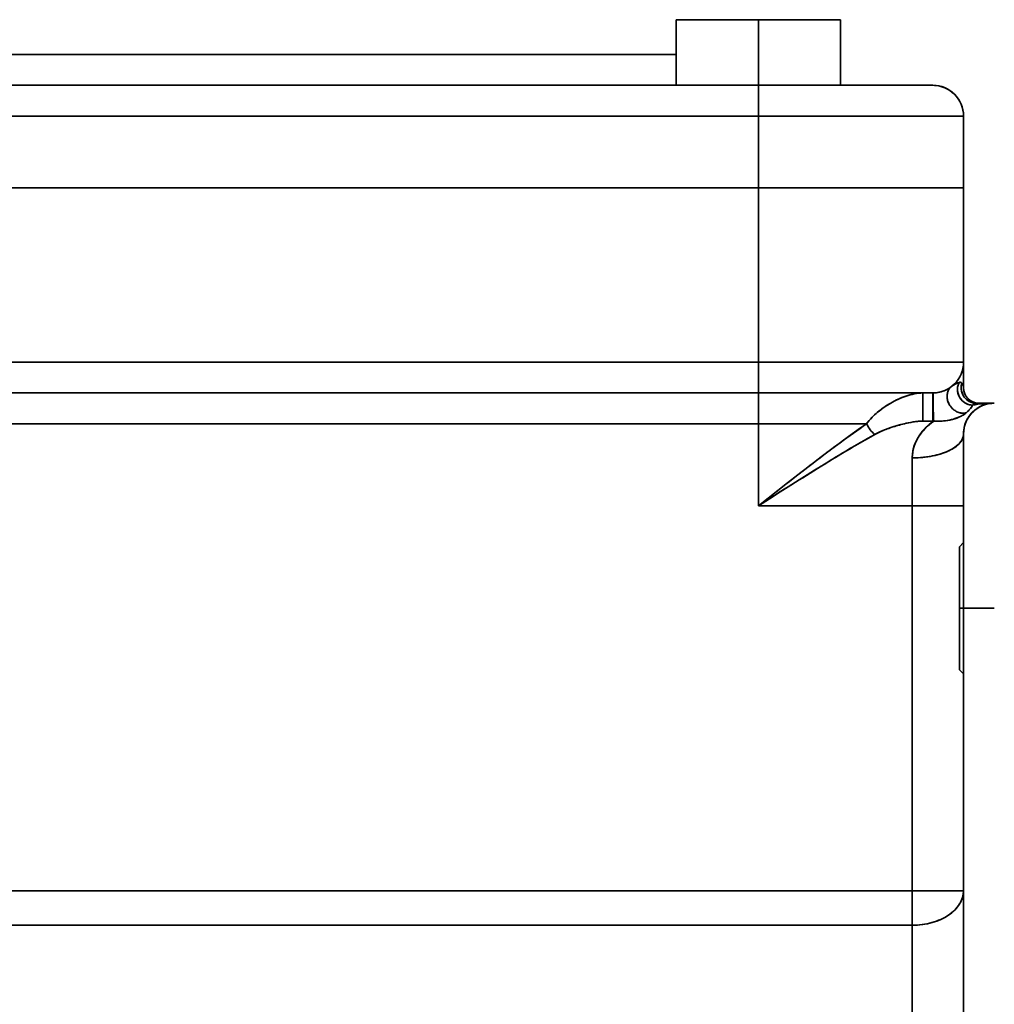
# Model space of a CAD drawing. Header units: inches. Extents: x 4160 to 5883, y 336 to 2169.
# Tile 17 of 28: x 5681 to 5776, y 1173 to 1269. Entities that reach past the tile are written whole.
import ezdxf

# ---------------------------------------------------------------- set-up
doc = ezdxf.new("R2010")
doc.units = ezdxf.units.IN
doc.header["$MEASUREMENT"] = 0

msp = doc.modelspace()

# ---------------------------------------------------------------- linework, layer by layer
at = {"color": 7, "lineweight": 35, "ltscale": 0.2}
for p, q in [((5745.208, 1268.667), (5753.208, 1268.667)), ((5753.208, 1268.667), (5745.208, 1268.667)), ((5753.208, 1268.667), (5761.208, 1268.667)), ((5761.208, 1268.667), (5753.208, 1268.667)), ((5753.208, 1221.267), (5753.208, 1229.267)), ((5753.208, 1229.267), (5753.208, 1221.267))]:
    msp.add_line(p, q, dxfattribs=at)
at = {"color": 7, "lineweight": 35, "ltscale": 0.160001}
for p, q in [((5745.208, 1262.267), (5745.208, 1268.667)), ((5745.208, 1262.267), (5745.208, 1268.667)), ((5745.208, 1268.667), (5745.208, 1262.267)), ((5753.208, 1262.267), (5753.208, 1268.667)), ((5753.208, 1268.667), (5753.208, 1262.267)), ((5761.208, 1262.267), (5761.208, 1268.667)), ((5761.208, 1268.667), (5761.208, 1262.267))]:
    msp.add_line(p, q, dxfattribs=at)
at = {"color": 7, "lineweight": 35}
for p, q in [((5635.553, 1265.267), (5745.208, 1265.267)), ((5745.208, 1265.267), (5635.553, 1265.267)), ((5753.208, 1262.267), (5603.208, 1262.267)), ((5603.208, 1262.267), (5753.208, 1262.267)), ((5753.208, 1259.267), (5603.208, 1259.267)), ((5753.208, 1259.267), (5603.208, 1259.267)), ((5773.209, 1259.267), (5753.208, 1259.267)), ((5773.208, 1259.267), (5753.208, 1259.267)), ((5603.208, 1252.267), (5753.208, 1252.267)), ((5603.208, 1252.267), (5753.208, 1252.267)), ((5603.208, 1252.267), (5753.208, 1252.267)), ((5603.208, 1252.267), (5753.208, 1252.267)), ((5753.208, 1252.267), (5773.208, 1252.267)), ((5773.208, 1252.267), (5753.208, 1252.267)), ((5753.208, 1235.267), (5603.208, 1235.267)), ((5753.208, 1235.267), (5603.208, 1235.267)), ((5773.208, 1235.267), (5753.208, 1235.267)), ((5753.208, 1235.267), (5773.208, 1235.267)), ((5603.208, 1232.267), (5753.208, 1232.267)), ((5753.208, 1232.267), (5603.208, 1232.267)), ((5633.208, 1232.267), (5753.208, 1232.267)), ((5633.208, 1229.267), (5753.208, 1229.267)), ((5633.208, 1229.267), (5753.208, 1229.267)), ((5768.208, 1183.726), (5768.208, 1221.267)), ((5768.208, 1221.267), (5768.208, 1183.726)), ((5773.208, 1211.267), (5773.208, 1001.267)), ((5773.208, 1211.267), (5773.208, 1001.267)), ((5773.208, 1183.726), (5773.208, 1204.867)), ((5768.208, 1183.726), (5633.208, 1183.726)), ((5633.208, 1183.726), (5768.208, 1183.726)), ((5773.208, 1183.726), (5773.208, 1106.267)), ((5768.208, 1180.358), (5633.208, 1180.358)), ((5768.208, 1180.358), (5633.208, 1180.358)), ((5768.208, 1106.267), (5768.208, 1180.358)), ((5768.208, 1106.267), (5768.208, 1180.358))]:
    msp.add_line(p, q, dxfattribs=at)
at = {"color": 7, "lineweight": 35, "ltscale": 0.075}
for p, q in [((5753.208, 1259.267), (5753.208, 1262.267)), ((5753.208, 1259.267), (5753.208, 1262.267)), ((5753.208, 1232.267), (5753.208, 1235.267)), ((5753.208, 1235.267), (5753.208, 1232.267)), ((5753.208, 1232.267), (5753.208, 1229.267)), ((5753.208, 1232.267), (5753.208, 1229.267)), ((5773.208, 1211.267), (5776.208, 1211.267)), ((5776.208, 1211.267), (5773.208, 1211.267))]:
    msp.add_line(p, q, dxfattribs=at)
at = {"color": 7, "lineweight": 35, "ltscale": 0.425079}
msp.add_line((5753.208, 1262.267), (5770.211, 1262.267), dxfattribs=at)
at = {"color": 7, "lineweight": 35, "ltscale": 0.082925}
msp.add_line((5753.208, 1262.267), (5756.525, 1262.267), dxfattribs=at)
at = {"color": 7, "lineweight": 35, "ltscale": 0.079721}
msp.add_line((5756.525, 1262.267), (5759.714, 1262.267), dxfattribs=at)
at = {"color": 7, "lineweight": 35, "ltscale": 0.073468}
msp.add_line((5759.714, 1262.267), (5762.653, 1262.267), dxfattribs=at)
at = {"color": 7, "lineweight": 35, "ltscale": 0.224997}
msp.add_line((5770.208, 1262.267), (5761.208, 1262.267), dxfattribs=at)
at = {"color": 7, "lineweight": 35, "ltscale": 0.225125}
msp.add_line((5770.213, 1262.267), (5761.208, 1262.267), dxfattribs=at)
at = {"color": 7, "lineweight": 35, "ltscale": 0.028015}
msp.add_line((5765.229, 1262.267), (5766.349, 1262.267), dxfattribs=at)
at = {"color": 7, "lineweight": 35, "ltscale": 0.02485}
msp.add_line((5766.349, 1262.267), (5767.344, 1262.267), dxfattribs=at)
at = {"color": 7, "lineweight": 35, "ltscale": 0.039282}
msp.add_line((5767.344, 1262.267), (5768.915, 1262.267), dxfattribs=at)
at = {"color": 7, "lineweight": 35, "ltscale": 0.008154}
msp.add_line((5769.882, 1262.267), (5770.208, 1262.267), dxfattribs=at)
at = {"color": 7, "lineweight": 35, "ltscale": 0.000128}
msp.add_line((5770.213, 1262.267), (5770.208, 1262.267), dxfattribs=at)
at = {"color": 7, "lineweight": 35, "ltscale": 0.175}
for p, q in [((5753.208, 1259.267), (5753.208, 1252.267)), ((5753.208, 1252.267), (5753.208, 1259.267)), ((5773.208, 1252.267), (5773.208, 1259.267)), ((5773.208, 1259.267), (5773.208, 1252.267)), ((5773.208, 1221.267), (5773.208, 1228.267))]:
    msp.add_line(p, q, dxfattribs=at)
at = {"color": 7, "lineweight": 35, "ltscale": 0.049109}
msp.add_line((5753.208, 1252.267), (5755.172, 1252.267), dxfattribs=at)
at = {"color": 7, "lineweight": 35, "ltscale": 0.424999}
for p, q in [((5753.208, 1252.267), (5753.208, 1235.267)), ((5753.208, 1252.267), (5753.208, 1235.267)), ((5773.208, 1252.267), (5773.208, 1235.267)), ((5773.208, 1252.267), (5773.208, 1235.267))]:
    msp.add_line(p, q, dxfattribs=at)
at = {"color": 7, "lineweight": 35, "ltscale": 0.097546}
msp.add_line((5753.208, 1252.267), (5757.11, 1252.267), dxfattribs=at)
at = {"color": 7, "lineweight": 35, "ltscale": 0.048297}
msp.add_line((5755.172, 1252.267), (5757.104, 1252.267), dxfattribs=at)
at = {"color": 7, "lineweight": 35, "ltscale": 0.047498}
msp.add_line((5757.104, 1252.267), (5759.004, 1252.267), dxfattribs=at)
at = {"color": 7, "lineweight": 35, "ltscale": 0.093796}
msp.add_line((5757.11, 1252.267), (5760.862, 1252.267), dxfattribs=at)
at = {"color": 7, "lineweight": 35, "ltscale": 0.046429}
msp.add_line((5759.004, 1252.267), (5760.861, 1252.267), dxfattribs=at)
at = {"color": 7, "lineweight": 35, "ltscale": 0.044226}
msp.add_line((5760.861, 1252.267), (5762.63, 1252.267), dxfattribs=at)
at = {"color": 7, "lineweight": 35, "ltscale": 0.086444}
msp.add_line((5760.862, 1252.267), (5764.32, 1252.267), dxfattribs=at)
at = {"color": 7, "lineweight": 35, "ltscale": 0.041901}
msp.add_line((5762.63, 1252.267), (5764.307, 1252.267), dxfattribs=at)
at = {"color": 7, "lineweight": 35, "ltscale": 0.039557}
msp.add_line((5764.307, 1252.267), (5765.889, 1252.267), dxfattribs=at)
at = {"color": 7, "lineweight": 35, "ltscale": 0.075766}
msp.add_line((5764.32, 1252.267), (5767.35, 1252.267), dxfattribs=at)
at = {"color": 7, "lineweight": 35, "ltscale": 0.036392}
msp.add_line((5765.889, 1252.267), (5767.344, 1252.267), dxfattribs=at)
at = {"color": 7, "lineweight": 35, "ltscale": 0.032809}
msp.add_line((5767.344, 1252.267), (5768.657, 1252.267), dxfattribs=at)
at = {"color": 7, "lineweight": 35, "ltscale": 0.062183}
msp.add_line((5767.35, 1252.267), (5769.838, 1252.267), dxfattribs=at)
at = {"color": 7, "lineweight": 35, "ltscale": 0.029239}
msp.add_line((5768.657, 1252.267), (5769.826, 1252.267), dxfattribs=at)
at = {"color": 7, "lineweight": 35, "ltscale": 0.025381}
msp.add_line((5769.826, 1252.267), (5770.842, 1252.267), dxfattribs=at)
at = {"color": 7, "lineweight": 35, "ltscale": 0.046204}
msp.add_line((5769.838, 1252.267), (5771.686, 1252.267), dxfattribs=at)
at = {"color": 7, "lineweight": 35, "ltscale": 0.020938}
msp.add_line((5770.842, 1252.267), (5771.679, 1252.267), dxfattribs=at)
at = {"color": 7, "lineweight": 35, "ltscale": 0.016516}
msp.add_line((5771.679, 1252.267), (5772.34, 1252.267), dxfattribs=at)
at = {"color": 7, "lineweight": 35, "ltscale": 0.028455}
msp.add_line((5771.686, 1252.267), (5772.824, 1252.267), dxfattribs=at)
at = {"color": 7, "lineweight": 35, "ltscale": 0.012024}
msp.add_line((5772.34, 1252.267), (5772.821, 1252.267), dxfattribs=at)
at = {"color": 7, "lineweight": 35, "ltscale": 0.007254}
msp.add_line((5772.821, 1252.267), (5773.111, 1252.267), dxfattribs=at)
at = {"color": 7, "lineweight": 35, "ltscale": 0.009607}
msp.add_line((5772.824, 1252.267), (5773.208, 1252.267), dxfattribs=at)
at = {"color": 7, "lineweight": 35, "ltscale": 0.002429}
msp.add_line((5773.111, 1252.267), (5773.208, 1252.267), dxfattribs=at)
at = {"color": 7, "lineweight": 35, "ltscale": 0.0197}
msp.add_line((5773.208, 1235.267), (5773.208, 1234.479), dxfattribs=at)
at = {"color": 7, "lineweight": 35, "ltscale": 0.0625}
msp.add_line((5773.208, 1232.767), (5773.208, 1235.267), dxfattribs=at)
at = {"color": 7, "lineweight": 35, "ltscale": 0.019637}
msp.add_line((5773.208, 1234.479), (5773.208, 1233.693), dxfattribs=at)
at = {"color": 7, "lineweight": 35, "ltscale": 0.003868}
msp.add_line((5772.047, 1232.897), (5772.172, 1232.989), dxfattribs=at)
at = {"color": 7, "lineweight": 35, "ltscale": 0.000249}
msp.add_line((5772.047, 1232.897), (5772.055, 1232.903), dxfattribs=at)
at = {"color": 7, "lineweight": 35, "ltscale": 0.0034}
msp.add_line((5772.172, 1232.989), (5772.284, 1233.065), dxfattribs=at)
at = {"color": 7, "lineweight": 35, "ltscale": 0.023164}
msp.add_line((5773.208, 1233.693), (5773.208, 1232.767), dxfattribs=at)
at = {"color": 7, "lineweight": 35, "ltscale": 0.275}
for p, q in [((5747.708, 1232.267), (5758.708, 1232.267)), ((5758.708, 1232.267), (5747.708, 1232.267))]:
    msp.add_line(p, q, dxfattribs=at)
at = {"color": 7, "lineweight": 35, "ltscale": 0.131326}
msp.add_line((5753.208, 1232.267), (5758.461, 1232.267), dxfattribs=at)
at = {"color": 7, "lineweight": 35, "ltscale": 0.041656}
msp.add_line((5754.874, 1232.267), (5753.208, 1232.267), dxfattribs=at)
at = {"color": 7, "lineweight": 35, "ltscale": 0.40108}
msp.add_line((5769.251, 1232.267), (5753.208, 1232.267), dxfattribs=at)
at = {"color": 7, "lineweight": 35, "ltscale": 0.041257}
msp.add_line((5756.525, 1232.267), (5754.874, 1232.267), dxfattribs=at)
at = {"color": 7, "lineweight": 35, "ltscale": 0.079727}
msp.add_line((5759.714, 1232.267), (5756.525, 1232.267), dxfattribs=at)
at = {"color": 7, "lineweight": 35, "ltscale": 0.169193}
msp.add_line((5758.461, 1232.267), (5765.229, 1232.267), dxfattribs=at)
at = {"color": 7, "lineweight": 35, "ltscale": 0.073477}
msp.add_line((5762.653, 1232.267), (5759.714, 1232.267), dxfattribs=at)
at = {"color": 7, "lineweight": 35, "ltscale": 0.064401}
msp.add_line((5765.229, 1232.267), (5762.653, 1232.267), dxfattribs=at)
at = {"color": 7, "lineweight": 35, "ltscale": 0.124481}
msp.add_line((5765.229, 1232.267), (5770.208, 1232.267), dxfattribs=at)
at = {"color": 7, "lineweight": 35, "ltscale": 0.033154}
msp.add_line((5766.555, 1232.267), (5765.229, 1232.267), dxfattribs=at)
at = {"color": 7, "lineweight": 35, "ltscale": 0.027322}
msp.add_line((5767.648, 1232.267), (5766.555, 1232.267), dxfattribs=at)
at = {"color": 7, "lineweight": 35, "ltscale": 0.021786}
msp.add_line((5768.519, 1232.267), (5767.648, 1232.267), dxfattribs=at)
at = {"color": 7, "lineweight": 35, "ltscale": 0.01666}
msp.add_line((5769.186, 1232.267), (5768.519, 1232.267), dxfattribs=at)
at = {"color": 7, "lineweight": 35, "ltscale": 0.019907}
msp.add_line((5769.982, 1232.267), (5769.186, 1232.267), dxfattribs=at)
at = {"color": 7, "lineweight": 35, "ltscale": 0.0375}
for p, q in [((5769.251, 1230.767), (5769.251, 1232.267)), ((5770.208, 1232.267), (5770.208, 1230.767))]:
    msp.add_line(p, q, dxfattribs=at)
at = {"color": 7, "lineweight": 35, "ltscale": 0.02392}
for p, q in [((5769.251, 1232.267), (5770.208, 1232.267)), ((5770.208, 1229.527), (5769.251, 1229.527)), ((5770.208, 1229.527), (5769.251, 1229.527))]:
    msp.add_line(p, q, dxfattribs=at)
at = {"color": 7, "lineweight": 35, "ltscale": 0.068478}
for p, q in [((5769.251, 1232.267), (5769.251, 1229.527)), ((5770.208, 1232.267), (5770.208, 1229.527))]:
    msp.add_line(p, q, dxfattribs=at)
at = {"color": 7, "lineweight": 35, "ltscale": 0.005652}
msp.add_line((5770.208, 1232.267), (5769.982, 1232.267), dxfattribs=at)
at = {"color": 7, "lineweight": 35, "ltscale": 0.001511}
msp.add_line((5770.269, 1232.267), (5770.208, 1232.267), dxfattribs=at)
at = {"color": 7, "lineweight": 35, "ltscale": 0.006191}
msp.add_line((5765.652, 1230.994), (5765.447, 1230.856), dxfattribs=at)
at = {"color": 7, "lineweight": 35, "ltscale": 0.043152}
for p, q in [((5776.196, 1231.267), (5774.47, 1231.267)), ((5774.47, 1231.267), (5776.196, 1231.267))]:
    msp.add_line(p, q, dxfattribs=at)
at = {"color": 7, "lineweight": 35, "ltscale": 0.000314}
msp.add_line((5774.686, 1231.267), (5774.698, 1231.267), dxfattribs=at)
at = {"color": 7, "lineweight": 35, "ltscale": 0.000565}
msp.add_line((5774.686, 1231.267), (5774.708, 1231.267), dxfattribs=at)
at = {"color": 7, "lineweight": 35, "ltscale": 0.000452}
msp.add_line((5774.686, 1231.267), (5774.704, 1231.267), dxfattribs=at)
at = {"color": 7, "lineweight": 35, "ltscale": 0.030978}
for p, q in [((5769.251, 1229.527), (5769.251, 1230.767)), ((5770.208, 1230.767), (5770.208, 1229.527))]:
    msp.add_line(p, q, dxfattribs=at)
at = {"color": 7, "lineweight": 35, "ltscale": 0.003938}
msp.add_line((5773.713, 1230.561), (5773.601, 1230.45), dxfattribs=at)
at = {"color": 7, "lineweight": 35, "ltscale": 0.263904}
for p, q in [((5753.208, 1229.267), (5763.764, 1229.267)), ((5763.764, 1229.267), (5753.208, 1229.267))]:
    msp.add_line(p, q, dxfattribs=at)
at = {"color": 7, "lineweight": 35, "ltscale": 0.002264}
for p, q in [((5770.208, 1229.527), (5770.299, 1229.528)), ((5770.299, 1229.528), (5770.208, 1229.527))]:
    msp.add_line(p, q, dxfattribs=at)
at = {"color": 7, "lineweight": 35, "ltscale": 0.002851}
msp.add_line((5773.21, 1228.381), (5773.208, 1228.267), dxfattribs=at)
at = {"color": 7, "lineweight": 35, "ltscale": 0.000303}
msp.add_line((5773.208, 1228.267), (5773.208, 1228.255), dxfattribs=at)
at = {"color": 7, "lineweight": 35, "ltscale": 0.145641}
msp.add_line((5773.208, 1228.267), (5773.208, 1222.441), dxfattribs=at)
at = {"color": 7, "lineweight": 35, "ltscale": 0.017305}
msp.add_line((5773.208, 1228.003), (5773.208, 1227.31), dxfattribs=at)
at = {"color": 7, "lineweight": 35, "ltscale": 0.024425}
msp.add_line((5773.208, 1227.31), (5773.208, 1226.333), dxfattribs=at)
at = {"color": 7, "lineweight": 35, "ltscale": 0.014294}
msp.add_line((5761.145, 1226.233), (5760.656, 1225.937), dxfattribs=at)
at = {"color": 7, "lineweight": 35, "ltscale": 0.028349}
msp.add_line((5773.208, 1226.333), (5773.208, 1225.199), dxfattribs=at)
at = {"color": 7, "lineweight": 35, "ltscale": 0.116666}
for p, q in [((5768.208, 1221.267), (5768.208, 1225.933)), ((5768.208, 1225.933), (5768.208, 1221.267))]:
    msp.add_line(p, q, dxfattribs=at)
at = {"color": 7, "lineweight": 35, "ltscale": 0.002891}
msp.add_line((5758.873, 1224.841), (5758.971, 1224.902), dxfattribs=at)
at = {"color": 7, "lineweight": 35, "ltscale": 0.029568}
msp.add_line((5773.208, 1225.199), (5773.208, 1224.017), dxfattribs=at)
at = {"color": 7, "lineweight": 35, "ltscale": 0.085479}
msp.add_line((5753.208, 1221.267), (5755.898, 1223.377), dxfattribs=at)
at = {"color": 7, "lineweight": 35, "ltscale": 0.279359}
msp.add_line((5773.208, 1222.441), (5773.208, 1211.267), dxfattribs=at)
at = {"color": 7, "lineweight": 35, "ltscale": 0.375}
for p, q in [((5768.208, 1221.267), (5753.208, 1221.267)), ((5753.208, 1221.267), (5768.208, 1221.267))]:
    msp.add_line(p, q, dxfattribs=at)
at = {"color": 7, "lineweight": 35, "ltscale": 0.125}
for p, q in [((5768.208, 1221.267), (5773.208, 1221.267)), ((5768.208, 1221.267), (5773.208, 1221.267)), ((5773.208, 1183.726), (5768.208, 1183.726)), ((5768.208, 1183.726), (5773.208, 1183.726))]:
    msp.add_line(p, q, dxfattribs=at)
at = {"color": 7, "lineweight": 35, "ltscale": 0.09}
msp.add_line((5773.208, 1217.667), (5773.208, 1221.267), dxfattribs=at)
at = {"color": 7, "lineweight": 35, "ltscale": 0.029234}
msp.add_line((5773.208, 1220.951), (5773.208, 1219.781), dxfattribs=at)
at = {"color": 7, "lineweight": 35, "ltscale": 0.056416}
msp.add_line((5773.208, 1219.781), (5773.208, 1217.525), dxfattribs=at)
at = {"color": 7, "lineweight": 35, "ltscale": 0.187468}
for p, q in [((5773.208, 1218.765), (5773.208, 1211.267)), ((5773.208, 1211.267), (5773.208, 1203.768))]:
    msp.add_line(p, q, dxfattribs=at)
at = {"color": 7, "lineweight": 35, "ltscale": 0.014142}
for p, q in [((5773.208, 1217.667), (5772.808, 1217.267)), ((5773.208, 1204.867), (5772.808, 1205.267))]:
    msp.add_line(p, q, dxfattribs=at)
at = {"color": 7, "lineweight": 35, "ltscale": 0.002882}
for p, q in [((5772.808, 1217.151), (5772.808, 1217.267)), ((5772.808, 1205.267), (5772.808, 1205.382))]:
    msp.add_line(p, q, dxfattribs=at)
at = {"color": 7, "lineweight": 35, "ltscale": 0.149959}
for p in [(5772.808, 1217.265), (5772.808, 1205.268)]:
    msp.add_line(p, (5772.808, 1211.267), dxfattribs=at)
at = {"color": 7, "lineweight": 35, "ltscale": 0.008536}
for p, q in [((5772.808, 1216.81), (5772.808, 1217.151)), ((5772.808, 1205.382), (5772.808, 1205.723))]:
    msp.add_line(p, q, dxfattribs=at)
at = {"color": 7, "lineweight": 35, "ltscale": 0.013862}
for p, q in [((5772.808, 1216.255), (5772.808, 1216.81)), ((5772.808, 1205.723), (5772.808, 1206.278))]:
    msp.add_line(p, q, dxfattribs=at)
at = {"color": 7, "lineweight": 35, "ltscale": 0.067516}
msp.add_line((5773.208, 1217.525), (5773.208, 1214.824), dxfattribs=at)
at = {"color": 7, "lineweight": 35, "ltscale": 0.018654}
for p, q in [((5772.808, 1215.509), (5772.808, 1216.255)), ((5772.808, 1206.278), (5772.808, 1207.024))]:
    msp.add_line(p, q, dxfattribs=at)
at = {"color": 7, "lineweight": 35, "ltscale": 0.022731}
for p, q in [((5772.808, 1214.6), (5772.808, 1215.509)), ((5772.808, 1207.024), (5772.808, 1207.933))]:
    msp.add_line(p, q, dxfattribs=at)
at = {"color": 7, "lineweight": 35, "ltscale": 0.03628}
msp.add_line((5773.208, 1214.824), (5773.208, 1213.373), dxfattribs=at)
at = {"color": 7, "lineweight": 35, "ltscale": 0.025932}
for p, q in [((5772.808, 1213.563), (5772.808, 1214.6)), ((5772.808, 1207.933), (5772.808, 1208.971))]:
    msp.add_line(p, q, dxfattribs=at)
at = {"color": 7, "lineweight": 35, "ltscale": 0.028139}
for p, q in [((5772.808, 1212.437), (5772.808, 1213.563)), ((5772.808, 1208.971), (5772.808, 1210.096))]:
    msp.add_line(p, q, dxfattribs=at)
at = {"color": 7, "lineweight": 35, "ltscale": 0.052656}
msp.add_line((5773.208, 1213.373), (5773.208, 1211.267), dxfattribs=at)
at = {"color": 7, "lineweight": 35, "ltscale": 0.029263}
for p, q in [((5772.808, 1211.267), (5772.808, 1212.437)), ((5772.808, 1210.096), (5772.808, 1211.267))]:
    msp.add_line(p, q, dxfattribs=at)
at = {"color": 7, "lineweight": 35, "ltscale": 0.010001}
for p, q in [((5772.808, 1211.267), (5773.208, 1211.267)), ((5773.208, 1211.267), (5772.808, 1211.267))]:
    msp.add_line(p, q, dxfattribs=at)
at = {"color": 7, "lineweight": 35, "ltscale": 0.084195}
for p, q in [((5768.208, 1180.358), (5768.208, 1183.726)), ((5768.208, 1183.726), (5768.208, 1180.358))]:
    msp.add_line(p, q, dxfattribs=at)
at = {"color": 7, "lineweight": 35, "ltscale": 0.002068}
msp.add_line((5773.207, 1183.644), (5773.202, 1183.561), dxfattribs=at)
at = {"color": 7, "lineweight": 35, "ltscale": 0.001033}
msp.add_line((5773.208, 1183.685), (5773.207, 1183.644), dxfattribs=at)
at = {"color": 7, "lineweight": 35, "ltscale": 0.000517}
for p, q in [((5773.208, 1183.726), (5773.208, 1183.706)), ((5773.208, 1183.706), (5773.208, 1183.685))]:
    msp.add_line(p, q, dxfattribs=at)
at = {"color": 7, "lineweight": 35}
for points in [[(5772.047, 1232.897), (5771.979, 1232.839), (5771.915, 1232.775), (5771.857, 1232.707), (5771.804, 1232.633), (5771.757, 1232.556), (5771.717, 1232.474), (5771.682, 1232.389), (5771.654, 1232.301), (5771.631, 1232.208), (5771.615, 1232.113), (5771.606, 1232.017), (5771.604, 1231.919), (5771.608, 1231.821), (5771.619, 1231.723), (5771.636, 1231.625), (5771.66, 1231.528), (5771.69, 1231.43), (5771.727, 1231.333), (5771.769, 1231.238), (5771.818, 1231.146), (5771.872, 1231.056), (5771.931, 1230.97), (5771.995, 1230.888), (5772.064, 1230.809), (5772.138, 1230.735), (5772.215, 1230.665), (5772.297, 1230.601), (5772.382, 1230.541), (5772.471, 1230.487), (5772.562, 1230.44), (5772.655, 1230.398), (5772.751, 1230.363), (5772.852, 1230.334), (5772.955, 1230.312), (5773.007, 1230.304), (5773.058, 1230.298), (5773.141, 1230.293), (5773.223, 1230.293), (5773.305, 1230.298), (5773.386, 1230.309), (5773.465, 1230.325)], [(5772.047, 1232.897), (5771.979, 1232.839), (5771.915, 1232.775), (5771.857, 1232.706), (5771.804, 1232.633), (5771.757, 1232.555), (5771.716, 1232.473), (5771.682, 1232.388), (5771.653, 1232.301), (5771.632, 1232.215), (5771.617, 1232.128), (5771.608, 1232.04), (5771.604, 1231.951), (5771.606, 1231.861), (5771.611, 1231.786), (5771.621, 1231.712), (5771.634, 1231.637), (5771.646, 1231.582), (5771.66, 1231.527), (5771.691, 1231.428), (5771.728, 1231.331), (5771.77, 1231.236), (5771.819, 1231.143), (5771.873, 1231.054), (5771.932, 1230.968), (5771.997, 1230.886), (5772.066, 1230.807), (5772.14, 1230.733), (5772.218, 1230.663), (5772.3, 1230.599), (5772.385, 1230.539), (5772.474, 1230.486), (5772.565, 1230.438), (5772.66, 1230.396), (5772.756, 1230.361), (5772.856, 1230.333), (5772.958, 1230.311), (5773.06, 1230.298), (5773.112, 1230.294), (5773.163, 1230.292), (5773.214, 1230.293), (5773.265, 1230.295), (5773.333, 1230.301), (5773.399, 1230.312), (5773.465, 1230.325)], [(5772.785, 1233.291), (5772.713, 1233.268), (5772.672, 1233.254), (5772.604, 1233.229), (5772.534, 1233.199), (5772.459, 1233.164), (5772.354, 1233.107), (5772.299, 1233.074), (5772.242, 1233.037), (5772.148, 1232.972), (5772.047, 1232.897)], [(5774.073, 1231.073), (5773.973, 1231.082), (5773.873, 1231.097), (5773.775, 1231.119), (5773.677, 1231.148), (5773.582, 1231.184), (5773.49, 1231.226), (5773.4, 1231.274), (5773.313, 1231.328), (5773.23, 1231.387), (5773.15, 1231.453), (5773.075, 1231.523), (5773.005, 1231.599), (5772.939, 1231.679), (5772.879, 1231.763), (5772.825, 1231.851), (5772.776, 1231.942), (5772.734, 1232.036), (5772.698, 1232.132), (5772.669, 1232.23), (5772.646, 1232.33), (5772.63, 1232.431), (5772.621, 1232.532), (5772.619, 1232.634), (5772.623, 1232.735), (5772.635, 1232.836), (5772.654, 1232.935), (5772.679, 1233.032), (5772.709, 1233.121), (5772.744, 1233.207), (5772.785, 1233.291)], [(5772.785, 1233.291), (5772.741, 1233.201), (5772.704, 1233.108), (5772.673, 1233.013), (5772.65, 1232.916), (5772.632, 1232.817), (5772.622, 1232.717), (5772.619, 1232.617), (5772.622, 1232.516), (5772.632, 1232.415), (5772.649, 1232.314), (5772.673, 1232.214), (5772.704, 1232.116), (5772.741, 1232.02), (5772.784, 1231.926), (5772.833, 1231.836), (5772.889, 1231.749), (5772.949, 1231.665), (5773.016, 1231.586), (5773.087, 1231.512), (5773.163, 1231.442), (5773.243, 1231.377), (5773.328, 1231.318), (5773.416, 1231.265), (5773.507, 1231.217), (5773.601, 1231.176), (5773.698, 1231.142), (5773.796, 1231.114), (5773.888, 1231.094), (5773.98, 1231.081), (5774.073, 1231.073)], [(5772.785, 1233.291), (5772.838, 1233.303), (5772.885, 1233.308), (5772.906, 1233.307), (5772.927, 1233.305), (5772.946, 1233.3), (5772.963, 1233.294), (5772.98, 1233.286), (5772.996, 1233.276), (5773.025, 1233.252), (5773.049, 1233.22)], [(5773.049, 1233.22), (5773.027, 1233.249), (5773.002, 1233.272), (5772.974, 1233.29), (5772.943, 1233.301), (5772.913, 1233.307), (5772.88, 1233.308), (5772.844, 1233.304), (5772.815, 1233.299), (5772.785, 1233.291)], [(5774.47, 1231.267), (5774.365, 1231.27), (5774.26, 1231.282), (5774.156, 1231.3), (5774.053, 1231.326), (5773.953, 1231.36), (5773.856, 1231.4), (5773.761, 1231.447), (5773.67, 1231.501), (5773.583, 1231.561), (5773.5, 1231.628), (5773.423, 1231.7), (5773.35, 1231.777), (5773.283, 1231.859), (5773.222, 1231.946), (5773.168, 1232.037), (5773.12, 1232.132), (5773.078, 1232.23), (5773.044, 1232.33), (5773.017, 1232.433), (5772.997, 1232.537), (5772.985, 1232.643), (5772.98, 1232.749), (5772.982, 1232.856), (5772.992, 1232.961), (5773.006, 1233.049), (5773.025, 1233.135), (5773.049, 1233.22)], [(5773.049, 1233.22), (5773.021, 1233.118), (5773, 1233.014), (5772.986, 1232.909), (5772.98, 1232.802), (5772.981, 1232.696), (5772.99, 1232.59), (5773.006, 1232.485), (5773.029, 1232.381), (5773.06, 1232.28), (5773.099, 1232.18), (5773.144, 1232.084), (5773.195, 1231.991), (5773.253, 1231.902), (5773.317, 1231.817), (5773.386, 1231.737), (5773.462, 1231.662), (5773.542, 1231.593), (5773.627, 1231.529), (5773.716, 1231.472), (5773.81, 1231.422), (5773.907, 1231.378), (5774.006, 1231.341), (5774.108, 1231.312), (5774.211, 1231.289), (5774.297, 1231.277), (5774.383, 1231.269), (5774.47, 1231.267)], [(5773.049, 1233.22), (5773.098, 1233.142), (5773.12, 1233.103), (5773.139, 1233.064), (5773.156, 1233.025), (5773.17, 1232.986), (5773.185, 1232.935), (5773.197, 1232.886), (5773.204, 1232.837), (5773.207, 1232.801), (5773.208, 1232.767)], [(5773.208, 1232.768), (5773.207, 1232.803), (5773.204, 1232.838), (5773.199, 1232.875), (5773.191, 1232.911), (5773.171, 1232.981), (5773.145, 1233.049), (5773.125, 1233.093), (5773.102, 1233.136), (5773.077, 1233.179), (5773.049, 1233.22)], [(5763.764, 1229.267), (5763.824, 1229.347), (5763.886, 1229.427), (5763.952, 1229.51), (5764.021, 1229.591), (5764.158, 1229.746), (5764.3, 1229.896), (5764.447, 1230.041), (5764.598, 1230.182), (5764.69, 1230.265), (5764.784, 1230.346), (5764.975, 1230.504), (5765.172, 1230.656), (5765.372, 1230.804), (5765.578, 1230.945), (5765.791, 1231.084), (5766.009, 1231.217), (5766.231, 1231.345), (5766.457, 1231.466), (5766.687, 1231.581), (5766.922, 1231.69), (5767.04, 1231.742), (5767.16, 1231.792), (5767.341, 1231.864), (5767.525, 1231.932), (5767.711, 1231.994), (5767.899, 1232.052), (5768.009, 1232.083), (5768.119, 1232.112), (5768.267, 1232.147), (5768.416, 1232.179), (5768.566, 1232.206), (5768.736, 1232.231), (5768.907, 1232.25), (5769.079, 1232.262), (5769.165, 1232.266), (5769.251, 1232.267)], [(5770.299, 1229.528), (5770.289, 1229.698), (5770.28, 1229.891), (5770.27, 1230.179), (5770.261, 1230.482), (5770.25, 1231.017), (5770.245, 1231.534), (5770.246, 1231.778), (5770.249, 1231.994), (5770.251, 1232.09), (5770.255, 1232.168), (5770.259, 1232.226), (5770.263, 1232.254), (5770.265, 1232.262), (5770.267, 1232.266), (5770.267, 1232.267), (5770.268, 1232.267), (5770.269, 1232.267)], [(5770.299, 1229.528), (5770.287, 1229.752), (5770.276, 1230.013), (5770.266, 1230.284), (5770.259, 1230.567), (5770.248, 1231.18), (5770.245, 1231.472), (5770.245, 1231.747), (5770.248, 1231.987), (5770.251, 1232.086), (5770.255, 1232.167), (5770.259, 1232.225), (5770.263, 1232.254), (5770.265, 1232.262), (5770.267, 1232.266), (5770.267, 1232.267), (5770.268, 1232.267), (5770.269, 1232.267)], [(5773.465, 1230.325), (5773.532, 1230.385), (5773.593, 1230.442), (5773.701, 1230.55), (5773.794, 1230.649), (5773.874, 1230.743), (5773.94, 1230.83), (5773.97, 1230.874), (5773.997, 1230.917), (5774.021, 1230.959), (5774.041, 1230.998), (5774.073, 1231.073)], [(5774.47, 1231.267), (5774.449, 1231.265), (5774.425, 1231.261), (5774.399, 1231.254), (5774.37, 1231.244), (5774.308, 1231.217), (5774.239, 1231.179), (5774.161, 1231.131), (5774.073, 1231.073)], [(5774.073, 1231.073), (5774.161, 1231.131), (5774.239, 1231.179), (5774.308, 1231.217), (5774.37, 1231.244), (5774.399, 1231.254), (5774.425, 1231.261), (5774.449, 1231.265), (5774.47, 1231.267)], [(5774.47, 1231.267), (5774.446, 1231.265), (5774.421, 1231.26), (5774.392, 1231.252), (5774.362, 1231.242), (5774.305, 1231.216), (5774.244, 1231.182), (5774.19, 1231.149), (5774.073, 1231.073)], [(5774.598, 1230.793), (5774.73, 1230.872), (5774.849, 1230.938), (5774.94, 1230.985), (5775, 1231.013), (5775.115, 1231.06)], [(5773.465, 1230.325), (5773.39, 1230.264), (5773.302, 1230.201), (5773.203, 1230.136), (5773.092, 1230.072), (5772.973, 1230.008), (5772.832, 1229.941), (5772.685, 1229.877), (5772.532, 1229.818), (5772.375, 1229.763), (5772.215, 1229.714), (5772.052, 1229.67), (5771.86, 1229.626), (5771.664, 1229.588), (5771.467, 1229.558), (5771.267, 1229.536), (5771.065, 1229.52), (5770.863, 1229.513), (5770.675, 1229.512), (5770.487, 1229.517), (5770.299, 1229.528)], [(5763.764, 1229.267), (5763.181, 1228.86), (5762.597, 1228.446), (5762.012, 1228.025), (5761.598, 1227.722), (5761.183, 1227.417), (5760.72, 1227.074), (5760.257, 1226.729), (5759.333, 1226.031), (5758.409, 1225.324), (5757.484, 1224.611), (5756.774, 1224.06), (5756.063, 1223.506), (5755.114, 1222.763), (5753.208, 1221.267)], [(5769.251, 1229.527), (5769.093, 1229.524), (5768.933, 1229.515), (5768.772, 1229.501), (5768.651, 1229.488), (5768.529, 1229.473), (5768.285, 1229.436), (5768.064, 1229.398), (5767.844, 1229.354), (5767.625, 1229.307), (5767.461, 1229.269), (5767.298, 1229.23), (5766.973, 1229.145), (5766.651, 1229.053), (5766.331, 1228.954), (5766.02, 1228.851), (5765.867, 1228.797), (5765.714, 1228.741), (5765.514, 1228.664), (5765.315, 1228.584), (5765.12, 1228.501), (5764.927, 1228.413), (5764.739, 1228.321), (5764.647, 1228.273), (5764.556, 1228.223)], [(5769.251, 1229.527), (5769.089, 1229.524), (5768.917, 1229.514), (5768.739, 1229.498), (5768.553, 1229.476), (5768.426, 1229.458), (5768.296, 1229.438), (5768.029, 1229.391)], [(5770.298, 1229.528), (5770.139, 1229.408), (5769.983, 1229.283), (5769.831, 1229.153), (5769.682, 1229.018), (5769.537, 1228.877), (5769.397, 1228.731), (5769.327, 1228.653), (5769.257, 1228.574), (5769.192, 1228.496), (5769.128, 1228.417), (5769.043, 1228.306), (5768.961, 1228.193), (5768.882, 1228.077), (5768.792, 1227.933), (5768.706, 1227.786), (5768.626, 1227.636), (5768.552, 1227.481), (5768.484, 1227.322), (5768.423, 1227.161), (5768.395, 1227.078), (5768.368, 1226.995), (5768.336, 1226.883), (5768.307, 1226.769), (5768.282, 1226.653), (5768.256, 1226.513), (5768.235, 1226.371), (5768.22, 1226.226), (5768.211, 1226.081), (5768.208, 1225.934)], [(5753.208, 1221.267), (5755.328, 1222.614), (5756.386, 1223.282), (5757.177, 1223.781), (5757.966, 1224.276), (5758.681, 1224.721), (5759.394, 1225.163), (5760.094, 1225.594), (5760.794, 1226.021), (5761.265, 1226.306), (5761.736, 1226.589), (5762.207, 1226.869), (5762.678, 1227.146), (5763.305, 1227.512), (5763.931, 1227.871), (5764.556, 1228.223)], [(5768.208, 1225.934), (5768.486, 1225.937), (5768.765, 1225.948), (5769.043, 1225.966), (5769.321, 1225.992), (5769.596, 1226.025), (5769.734, 1226.045), (5769.87, 1226.066), (5770.051, 1226.098), (5770.231, 1226.133), (5770.409, 1226.172), (5770.607, 1226.219), (5770.802, 1226.272), (5770.994, 1226.329), (5771.182, 1226.391), (5771.38, 1226.463), (5771.572, 1226.54), (5771.669, 1226.583), (5771.764, 1226.626), (5771.853, 1226.67), (5771.941, 1226.714), (5772.087, 1226.794), (5772.227, 1226.879), (5772.361, 1226.967), (5772.426, 1227.014), (5772.489, 1227.061), (5772.569, 1227.126), (5772.646, 1227.192), (5772.72, 1227.261), (5772.766, 1227.308), (5772.811, 1227.356), (5772.868, 1227.421), (5772.921, 1227.487), (5772.97, 1227.555), (5773.023, 1227.639), (5773.07, 1227.724), (5773.111, 1227.81), (5773.145, 1227.898), (5773.172, 1227.987), (5773.192, 1228.08), (5773.199, 1228.126), (5773.204, 1228.173), (5773.207, 1228.22), (5773.208, 1228.267)], [(5773.208, 1228.267), (5773.204, 1228.174), (5773.199, 1228.127), (5773.192, 1228.08), (5773.183, 1228.033), (5773.172, 1227.986), (5773.154, 1227.923), (5773.132, 1227.86), (5773.106, 1227.797), (5773.084, 1227.749), (5773.059, 1227.702), (5773.005, 1227.608), (5772.941, 1227.515), (5772.87, 1227.422), (5772.789, 1227.332), (5772.701, 1227.243), (5772.65, 1227.195), (5772.596, 1227.148), (5772.538, 1227.1), (5772.478, 1227.052), (5772.353, 1226.961), (5772.22, 1226.874), (5772.08, 1226.79), (5771.933, 1226.71), (5771.811, 1226.649), (5771.686, 1226.59), (5771.557, 1226.534), (5771.458, 1226.494), (5771.358, 1226.455), (5771.153, 1226.381), (5771.039, 1226.343), (5770.922, 1226.307), (5770.804, 1226.272), (5770.684, 1226.239), (5770.442, 1226.179), (5770.197, 1226.126), (5769.949, 1226.079), (5769.699, 1226.039), (5769.474, 1226.009), (5769.248, 1225.984), (5769.023, 1225.964), (5768.799, 1225.95), (5768.651, 1225.942), (5768.503, 1225.937), (5768.355, 1225.934), (5768.208, 1225.933)], [(5772.857, 1227.408), (5772.932, 1227.502), (5772.997, 1227.596), (5773.027, 1227.644), (5773.054, 1227.692), (5773.079, 1227.74), (5773.102, 1227.788), (5773.135, 1227.869), (5773.162, 1227.949), (5773.182, 1228.029), (5773.197, 1228.109), (5773.205, 1228.188), (5773.208, 1228.267)]]:
    msp.add_lwpolyline(points, dxfattribs=at)
for centre, radius, start, end in [((5770.208, 1259.267), 3, 0, 90), ((5770.212, 1259.34), 2.927, 83.60529, 90.0833), ((5770.209, 1259.267), 3, 0.00167, 90.00189), ((5770.212, 1259.339), 2.928, 83.60082, 89.98339), ((5770.208, 1235.267), 3, 270, 0), ((5770.208, 1235.267), 3, 270, 0), ((5770.21, 1235.264), 2.997, 300.54516, 307.81708), ((5773.357, 1231.373), 2.003, 115.80609, 122.38642), ((5773.326, 1231.417), 1.95, 106.08886, 115.51654), ((5770.205, 1224.351), 8.04, 109.01244, 114.92531), ((5770.192, 1224.384), 8.005, 109.0011, 114.88086), ((5769.679, 1225.912), 6.393, 101.55903, 109.11248), ((5769.292, 1227.9), 4.367, 90.53424, 101.81206), ((5770.208, 1235.267), 3, 271.15339, 294.91421), ((5774.708, 1232.767), 1.5, 179.94558, 269.12969), ((5774.708, 1232.767), 1.5, 190.94238, 208.85789), ((5774.708, 1232.767), 1.5, 194.99042, 206.36063), ((5770.779, 1223.176), 9.349, 119.94875, 124.77896), ((5770.553, 1223.574), 8.892, 114.79476, 119.96789), ((5770.577, 1223.527), 8.945, 114.80914, 119.94819), ((5776.208, 1228.267), 3, 90, 180.00001), ((5776.208, 1228.267), 3, 90, 179.99999), ((5774.708, 1232.767), 1.5, 229.65424, 245.8829), ((5774.708, 1232.767), 1.5, 232.21883, 242.94237), ((5773.143, 1231.434), 0.998, 329.45027, 338.80537), ((5776.142, 1219.869), 11.393, 98.90445, 100.45883), ((5776.195, 1219.527), 11.739, 90.0004, 100.41241), ((5776.173, 1219.671), 11.594, 95.12726, 100.43221), ((5776.195, 1228.291), 2.972, 112.2101, 124.37594), ((5776.207, 1219.313), 11.954, 89.99583, 95.13654), ((5776.207, 1228.28), 2.986, 92.58734, 98.89841), ((5776.205, 1228.296), 2.971, 93.04944, 97.89623), ((5769.567, 1224.721), 7.383, 129.9255, 135.92113), ((5770.384, 1223.751), 8.652, 124.80182, 129.95179), ((5771.231, 1233.451), 3.858, 292.86908, 298.31817), ((5772.02, 1232.055), 2.255, 297.51341, 309.89007), ((5776.209, 1228.266), 3.001, 132.71241, 179.9877), ((5770.735, 1233.439), 4.141, 311.24034, 313.79027), ((5771.797, 1232.429), 2.675, 315.7275, 321.31701), ((5772.725, 1231.688), 1.488, 321.24283, 329.20523), ((5820.554, 1147.301), 99.717, 124.71636, 126.52779), ((5820.577, 1147.27), 99.756, 124.71705, 126.52767), ((5768.266, 1225.969), 5.58, 135.83207, 143.77367), ((5770.76, 1215.157), 14.491, 105.84745, 110.73977), ((5770.643, 1215.794), 13.846, 100.88325, 106.10216), ((5773.506, 1224.959), 5.578, 128.03109, 145.96427), ((5770.74, 1235.157), 5.646, 265.51568, 276.51644), ((5770.807, 1234.607), 5.092, 276.47213, 287.38759), ((5770.8, 1234.641), 5.126, 276.50995, 286.39412), ((5770.85, 1234.438), 4.917, 282.95698, 287.49564), ((5770.969, 1234.064), 4.525, 287.47844, 292.90942), ((5770.975, 1234.052), 4.512, 287.90743, 292.90297), ((5770.977, 1234.047), 4.506, 288.15949, 292.82316), ((5776.209, 1228.267), 3.001, 150.19483, 180.06879), ((5817.793, 1133.182), 108.936, 119.25524, 120.92954), ((5768.499, 1220.914), 8.305, 110.21294, 118.34249), ((5871.439, 1078.463), 185.321, 126.50158, 127.52048), ((5771.874, 1225.923), 3.666, 160.73438, 179.84178), ((5770.928, 1229.087), 2.558, 304.88177, 318.70392), ((5861.924, 1059.273), 195.018, 120.89074, 121.86444), ((5986.175, 929.02), 373.729, 127.51814, 128.03631), ((5962.475, 897.178), 385.768, 121.83864, 122.34218), ((6261.811, 423.085), 946.451, 122.298102, 122.505399), ((5770.594, 1183.825), 2.629, 328.15691, 343.30092), ((5770.846, 1183.74), 2.363, 343.51482, 351.63785), ((5768.226, 1187.513), 7.154, 269.85317, 285.36187)]:
    msp.add_arc(centre, radius, start, end, dxfattribs=at)
for centre, major_axis, ratio, start_param, end_param in [((5764.554, 1229.265), (0.809, -1.26), 0.46264, 4.422108, 5.338142), ((5764.556, 1229.267), (0.81, -1.262), 0.463441, 4.423332, 5.337849), ((5774.694, 1226.587), (6.424, 1.027), 0.688796, 2.209086, 2.578667), ((5768.216, 1228.265), (4.992, 0.002), 0.466947, 5.690421, 6.22804), ((5775.746, 1225.987), (7.537, 0.1), 0.686173, 2.705678, 3.132491), ((5768.208, 1183.726), (5, 0), 0.673562, 4.712389, 6.283185), ((5768.38, 1183.651), (4.825, 0.119), 0.679148, 5.466875, 5.867812), ((5768.255, 1183.68), (4.946, 0.048), 0.671426, 5.092939, 5.488896)]:
    msp.add_ellipse(centre, major_axis=major_axis, ratio=ratio, start_param=start_param, end_param=end_param, dxfattribs=at)

doc.saveas('drawing.dxf')
